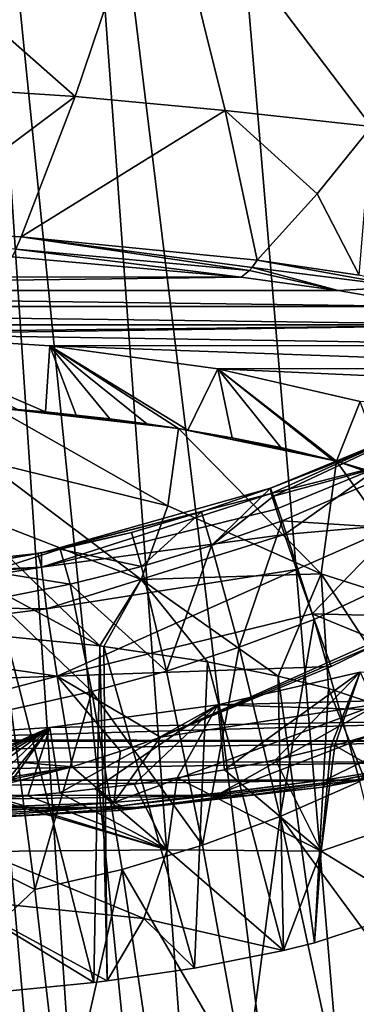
# Model space of a CAD drawing. Header units: millimetres. Extents: x -23 to 23, y 0 to 187.
# Tile 14 of 37: x 3 to 7, y 112 to 124. Entities that reach past the tile are written whole.
import ezdxf

# ---------------------------------------------------------------- set-up
doc = ezdxf.new("R2010")
doc.units = ezdxf.units.MM
doc.header["$LTSCALE"] = 83.635285
for name, color, linetype in [('126', 7, 'CONTINUOUS'), ('127', 7, 'CONTINUOUS'), ('128', 7, 'CONTINUOUS'), ('150', 7, 'CONTINUOUS'), ('21', 7, 'CONTINUOUS'), ('22', 7, 'CONTINUOUS'), ('23', 7, 'CONTINUOUS'), ('24', 7, 'CONTINUOUS'), ('32', 7, 'CONTINUOUS'), ('33', 7, 'CONTINUOUS'), ('34', 7, 'CONTINUOUS'), ('47', 7, 'CONTINUOUS'), ('48', 7, 'CONTINUOUS'), ('49', 7, 'CONTINUOUS'), ('5', 7, 'CONTINUOUS'), ('6', 7, 'CONTINUOUS'), ('64', 7, 'CONTINUOUS'), ('65', 7, 'CONTINUOUS'), ('88', 7, 'CONTINUOUS'), ('89', 7, 'CONTINUOUS'), ('90', 7, 'CONTINUOUS')]:
    doc.layers.add(name, color=color, linetype=linetype)

msp = doc.modelspace()

# ---------------------------------------------------------------- linework, layer by layer
at = {"layer": '126', "color": 7, "linetype": 'CONTINUOUS'}
for points in [[(3.341, 119.785, 122.363), (1.136, 119.925, 122.888), (3.29, 118.998, 122.594), (3.341, 119.785, 122.363)], [(3.29, 118.998, 122.594), (1.136, 119.925, 122.888), (2.958, 119.028, 122.707), (3.29, 118.998, 122.594)], [(3.656, 118.96, 122.454), (3.341, 119.785, 122.363), (3.29, 118.998, 122.594), (3.656, 118.96, 122.454)], [(5.353, 119.512, 121.344), (3.341, 119.785, 122.363), (4.991, 118.781, 121.785), (5.353, 119.512, 121.344)], [(4.991, 118.781, 121.785), (3.341, 119.785, 122.363), (4.881, 118.798, 121.85), (4.991, 118.781, 121.785)], [(4.881, 118.798, 121.85), (3.341, 119.785, 122.363), (4.503, 118.855, 122.06), (4.881, 118.798, 121.85)], [(4.503, 118.855, 122.06), (3.341, 119.785, 122.363), (4.059, 118.913, 122.279), (4.503, 118.855, 122.06)], [(4.059, 118.913, 122.279), (3.341, 119.785, 122.363), (3.656, 118.96, 122.454), (4.059, 118.913, 122.279)], [(5.524, 118.688, 121.439), (5.353, 119.512, 121.344), (4.991, 118.781, 121.785), (5.524, 118.688, 121.439)], [(7.053, 119.122, 119.889), (5.353, 119.512, 121.344), (6.77, 118.409, 120.396), (7.053, 119.122, 119.889)], [(6.77, 118.409, 120.396), (5.353, 119.512, 121.344), (6.727, 118.42, 120.438), (6.77, 118.409, 120.396)], [(6.727, 118.42, 120.438), (5.353, 119.512, 121.344), (6.104, 118.57, 120.999), (6.727, 118.42, 120.438)], [(6.104, 118.57, 120.999), (5.353, 119.512, 121.344), (5.524, 118.688, 121.439), (6.104, 118.57, 120.999)], [(7.376, 118.23, 119.729), (7.053, 119.122, 119.889), (6.77, 118.409, 120.396), (7.376, 118.23, 119.729)]]:
    msp.add_3dface(points, dxfattribs=at)
at = {"layer": '127', "color": 7, "linetype": 'CONTINUOUS'}
for points in [[(5.353, 115.497, 106.362), (7.053, 115.887, 107.817), (5.43, 114.719, 106.626), (5.353, 115.497, 106.362)], [(5.43, 114.719, 106.626), (7.053, 115.887, 107.817), (6.042, 114.841, 107.081), (5.43, 114.719, 106.626)], [(6.042, 114.841, 107.081), (7.053, 115.887, 107.817), (6.703, 114.998, 107.668), (6.042, 114.841, 107.081)], [(6.703, 114.998, 107.668), (7.053, 115.887, 107.817), (6.753, 115.012, 107.718), (6.703, 114.998, 107.668)], [(6.753, 115.012, 107.718), (7.053, 115.887, 107.817), (7.375, 115.194, 108.4), (6.753, 115.012, 107.718)], [(3.341, 115.224, 105.343), (5.353, 115.497, 106.362), (3.462, 114.444, 105.6), (3.341, 115.224, 105.343)], [(3.462, 114.444, 105.6), (5.353, 115.497, 106.362), (3.885, 114.491, 105.773), (3.462, 114.444, 105.6)], [(3.885, 114.491, 105.773), (5.353, 115.497, 106.362), (4.352, 114.549, 105.992), (3.885, 114.491, 105.773)], [(4.352, 114.549, 105.992), (5.353, 115.497, 106.362), (4.866, 114.624, 106.271), (4.352, 114.549, 105.992)], [(4.866, 114.624, 106.271), (5.353, 115.497, 106.362), (5.43, 114.719, 106.626), (4.866, 114.624, 106.271)], [(1.136, 115.083, 104.817), (3.341, 115.224, 105.343), (1.246, 114.309, 105.039), (1.136, 115.083, 104.817)], [(1.246, 114.309, 105.039), (3.341, 115.224, 105.343), (1.434, 114.309, 105.067), (1.246, 114.309, 105.039)], [(1.434, 114.309, 105.067), (3.341, 115.224, 105.343), (1.644, 114.312, 105.103), (1.434, 114.309, 105.067)], [(1.644, 114.312, 105.103), (3.341, 115.224, 105.343), (1.876, 114.324, 105.145), (1.644, 114.312, 105.103)], [(1.876, 114.324, 105.145), (3.341, 115.224, 105.343), (2.133, 114.338, 105.199), (1.876, 114.324, 105.145)], [(2.133, 114.338, 105.199), (3.341, 115.224, 105.343), (2.417, 114.355, 105.268), (2.133, 114.338, 105.199)], [(2.417, 114.355, 105.268), (3.341, 115.224, 105.343), (2.652, 114.372, 105.331), (2.417, 114.355, 105.268)], [(2.652, 114.372, 105.331), (3.341, 115.224, 105.343), (2.731, 114.379, 105.354), (2.652, 114.372, 105.331)], [(2.731, 114.379, 105.354), (3.341, 115.224, 105.343), (3.078, 114.407, 105.463), (2.731, 114.379, 105.354)], [(3.078, 114.407, 105.463), (3.341, 115.224, 105.343), (3.462, 114.444, 105.6), (3.078, 114.407, 105.463)]]:
    msp.add_3dface(points, dxfattribs=at)
at = {"layer": '128', "color": 7, "linetype": 'CONTINUOUS'}
for points in [[(4.752, 117.874, 122.095), (2.677, 119.051, 122.792), (2.546, 118.418, 122.961), (4.752, 117.874, 122.095)], [(4.881, 118.798, 121.85), (2.958, 119.028, 122.707), (2.677, 119.051, 122.792), (4.881, 118.798, 121.85)], [(4.881, 118.798, 121.85), (2.677, 119.051, 122.792), (4.752, 117.874, 122.095), (4.881, 118.798, 121.85)], [(4.881, 118.798, 121.85), (3.29, 118.998, 122.594), (2.958, 119.028, 122.707), (4.881, 118.798, 121.85)], [(4.881, 118.798, 121.85), (3.656, 118.96, 122.454), (3.29, 118.998, 122.594), (4.881, 118.798, 121.85)], [(4.881, 118.798, 121.85), (4.059, 118.913, 122.279), (3.656, 118.96, 122.454), (4.881, 118.798, 121.85)], [(4.881, 118.798, 121.85), (4.503, 118.855, 122.06), (4.059, 118.913, 122.279), (4.881, 118.798, 121.85)], [(6.586, 117.063, 120.754), (4.881, 118.798, 121.85), (4.752, 117.874, 122.095), (6.586, 117.063, 120.754)], [(6.77, 118.409, 120.396), (4.991, 118.781, 121.785), (4.881, 118.798, 121.85), (6.77, 118.409, 120.396)], [(6.77, 118.409, 120.396), (4.881, 118.798, 121.85), (6.586, 117.063, 120.754), (6.77, 118.409, 120.396)], [(6.77, 118.409, 120.396), (5.524, 118.688, 121.439), (4.991, 118.781, 121.785), (6.77, 118.409, 120.396)], [(6.77, 118.409, 120.396), (6.104, 118.57, 120.999), (5.524, 118.688, 121.439), (6.77, 118.409, 120.396)], [(6.77, 118.409, 120.396), (6.727, 118.42, 120.438), (6.104, 118.57, 120.999), (6.77, 118.409, 120.396)], [(2.256, 117.837, 123.117), (4.433, 116.995, 122.33), (2.546, 118.418, 122.961), (2.256, 117.837, 123.117)], [(4.433, 116.995, 122.33), (4.752, 117.874, 122.095), (2.546, 118.418, 122.961), (4.433, 116.995, 122.33)], [(8.067, 116.593, 118.877), (6.77, 118.409, 120.396), (6.586, 117.063, 120.754), (8.067, 116.593, 118.877)], [(8.215, 117.907, 118.524), (7.376, 118.23, 119.729), (6.77, 118.409, 120.396), (8.215, 117.907, 118.524)], [(8.215, 117.907, 118.524), (6.77, 118.409, 120.396), (8.067, 116.593, 118.877), (8.215, 117.907, 118.524)], [(1.827, 117.343, 123.249), (3.941, 116.2, 122.546), (2.256, 117.837, 123.117), (1.827, 117.343, 123.249)], [(3.941, 116.2, 122.546), (4.433, 116.995, 122.33), (2.256, 117.837, 123.117), (3.941, 116.2, 122.546)], [(4.433, 116.995, 122.33), (6.586, 117.063, 120.754), (4.752, 117.874, 122.095), (4.433, 116.995, 122.33)], [(2.819, 116.313, 122.987), (3.941, 116.2, 122.546), (1.827, 117.343, 123.249), (2.819, 116.313, 122.987)], [(3.941, 116.2, 122.546), (3.988, 116.194, 122.524), (4.433, 116.995, 122.33), (3.941, 116.2, 122.546)], [(3.988, 116.194, 122.524), (5.229, 116.01, 121.804), (4.433, 116.995, 122.33), (3.988, 116.194, 122.524)], [(6.074, 115.84, 121.14), (6.586, 117.063, 120.754), (4.433, 116.995, 122.33), (6.074, 115.84, 121.14)], [(5.229, 116.01, 121.804), (6.074, 115.84, 121.14), (4.433, 116.995, 122.33), (5.229, 116.01, 121.804)], [(6.074, 115.84, 121.14), (6.674, 115.69, 120.556), (6.586, 117.063, 120.754), (6.074, 115.84, 121.14)], [(7.703, 115.347, 119.215), (8.067, 116.593, 118.877), (6.586, 117.063, 120.754), (7.703, 115.347, 119.215)], [(6.674, 115.69, 120.556), (7.703, 115.347, 119.215), (6.586, 117.063, 120.754), (6.674, 115.69, 120.556)], [(6.753, 115.012, 107.718), (7.375, 115.194, 108.4), (8.066, 114.256, 109.921), (6.753, 115.012, 107.718)], [(6.042, 114.841, 107.081), (6.703, 114.998, 107.668), (6.588, 113.749, 108.059), (6.042, 114.841, 107.081)], [(6.703, 114.998, 107.668), (6.753, 115.012, 107.718), (6.588, 113.749, 108.059), (6.703, 114.998, 107.668)], [(6.588, 113.749, 108.059), (6.753, 115.012, 107.718), (8.066, 114.256, 109.921), (6.588, 113.749, 108.059)], [(5.43, 114.719, 106.626), (6.042, 114.841, 107.081), (6.588, 113.749, 108.059), (5.43, 114.719, 106.626)], [(4.352, 114.549, 105.992), (4.866, 114.624, 106.271), (4.747, 113.765, 106.501), (4.352, 114.549, 105.992)], [(4.747, 113.765, 106.501), (4.866, 114.624, 106.271), (6.588, 113.749, 108.059), (4.747, 113.765, 106.501)], [(4.866, 114.624, 106.271), (5.43, 114.719, 106.626), (6.588, 113.749, 108.059), (4.866, 114.624, 106.271)], [(3.885, 114.491, 105.773), (4.352, 114.549, 105.992), (4.747, 113.765, 106.501), (3.885, 114.491, 105.773)], [(2.731, 114.379, 105.354), (3.078, 114.407, 105.463), (4.747, 113.765, 106.501), (2.731, 114.379, 105.354)], [(3.078, 114.407, 105.463), (3.462, 114.444, 105.6), (4.747, 113.765, 106.501), (3.078, 114.407, 105.463)], [(3.462, 114.444, 105.6), (3.885, 114.491, 105.773), (4.747, 113.765, 106.501), (3.462, 114.444, 105.6)], [(2.652, 114.372, 105.331), (4.747, 113.765, 106.501), (2.523, 113.745, 105.5), (2.652, 114.372, 105.331)], [(2.652, 114.372, 105.331), (2.731, 114.379, 105.354), (4.747, 113.765, 106.501), (2.652, 114.372, 105.331)], [(7.729, 113.05, 110.242), (6.588, 113.749, 108.059), (8.066, 114.256, 109.921), (7.729, 113.05, 110.242)], [(2.523, 113.745, 105.5), (4.466, 112.942, 106.722), (2.236, 113.169, 105.654), (2.523, 113.745, 105.5)], [(4.747, 113.765, 106.501), (4.466, 112.942, 106.722), (2.523, 113.745, 105.5), (4.747, 113.765, 106.501)], [(4.466, 112.942, 106.722), (4.747, 113.765, 106.501), (6.138, 112.561, 108.332), (4.466, 112.942, 106.722)], [(6.138, 112.561, 108.332), (4.747, 113.765, 106.501), (6.588, 113.749, 108.059), (6.138, 112.561, 108.332)], [(6.138, 112.561, 108.332), (6.588, 113.749, 108.059), (6.506, 112.651, 108.684), (6.138, 112.561, 108.332)], [(6.506, 112.651, 108.684), (6.588, 113.749, 108.059), (7.729, 113.05, 110.242), (6.506, 112.651, 108.684)], [(3.868, 112.177, 106.836), (2.738, 112.067, 106.403), (2.236, 113.169, 105.654), (3.868, 112.177, 106.836)], [(4.026, 112.197, 106.911), (3.868, 112.177, 106.836), (2.236, 113.169, 105.654), (4.026, 112.197, 106.911)], [(4.466, 112.942, 106.722), (4.026, 112.197, 106.911), (2.236, 113.169, 105.654), (4.466, 112.942, 106.722)], [(4.026, 112.197, 106.911), (4.466, 112.942, 106.722), (5.074, 112.349, 107.507), (4.026, 112.197, 106.911)], [(5.074, 112.349, 107.507), (4.466, 112.942, 106.722), (6.138, 112.561, 108.332), (5.074, 112.349, 107.507)]]:
    msp.add_3dface(points, dxfattribs=at)
at = {"layer": '150', "color": 7, "linetype": 'CONTINUOUS'}
for points in [[(2.738, 112.067, 106.403), (3.868, 112.177, 106.836), (2.819, 116.313, 122.987), (2.738, 112.067, 106.403)], [(3.868, 112.177, 106.836), (3.941, 116.2, 122.546), (2.819, 116.313, 122.987), (3.868, 112.177, 106.836)], [(3.868, 112.177, 106.836), (4.026, 112.197, 106.911), (3.941, 116.2, 122.546), (3.868, 112.177, 106.836)], [(4.026, 112.197, 106.911), (3.988, 116.194, 122.524), (3.941, 116.2, 122.546), (4.026, 112.197, 106.911)], [(4.026, 112.197, 106.911), (5.074, 112.349, 107.507), (3.988, 116.194, 122.524), (4.026, 112.197, 106.911)], [(5.074, 112.349, 107.507), (5.229, 116.01, 121.804), (3.988, 116.194, 122.524), (5.074, 112.349, 107.507)], [(5.074, 112.349, 107.507), (6.138, 112.561, 108.332), (5.229, 116.01, 121.804), (5.074, 112.349, 107.507)], [(6.138, 112.561, 108.332), (6.074, 115.84, 121.14), (5.229, 116.01, 121.804), (6.138, 112.561, 108.332)], [(6.138, 112.561, 108.332), (6.506, 112.651, 108.684), (6.074, 115.84, 121.14), (6.138, 112.561, 108.332)], [(6.506, 112.651, 108.684), (6.674, 115.69, 120.556), (6.074, 115.84, 121.14), (6.506, 112.651, 108.684)], [(6.506, 112.651, 108.684), (7.729, 113.05, 110.242), (6.674, 115.69, 120.556), (6.506, 112.651, 108.684)], [(7.729, 113.05, 110.242), (7.703, 115.347, 119.215), (6.674, 115.69, 120.556), (7.729, 113.05, 110.242)]]:
    msp.add_3dface(points, dxfattribs=at)
at = {"layer": '21', "color": 7, "linetype": 'CONTINUOUS'}
for points in [[(0, 125.976, 131.154), (0, 123.004, 128.61), (3.645, 122.767, 128.379), (0, 125.976, 131.154)], [(4.655, 125.755, 131.034), (0, 125.976, 131.154), (3.645, 122.767, 128.379), (4.655, 125.755, 131.034)], [(5.439, 122.6, 128.092), (4.655, 125.755, 131.034), (3.645, 122.767, 128.379), (5.439, 122.6, 128.092)], [(7.189, 122.408, 127.696), (8.61, 124.436, 129.713), (4.655, 125.755, 131.034), (7.189, 122.408, 127.696)], [(7.189, 122.408, 127.696), (4.655, 125.755, 131.034), (5.439, 122.6, 128.092), (7.189, 122.408, 127.696)]]:
    msp.add_3dface(points, dxfattribs=at)
at = {"layer": '22', "color": 7, "linetype": 'CONTINUOUS'}
for points in [[(7.893, 116.549, 100.051), (7.278, 115.509, 101.12), (4.666, 115.109, 100.358), (7.893, 116.549, 100.051)], [(7.893, 116.549, 100.051), (4.666, 115.109, 100.358), (7.307, 116.246, 100.101), (7.893, 116.549, 100.051)], [(7.307, 116.246, 100.101), (4.666, 115.109, 100.358), (6.706, 115.954, 100.157), (7.307, 116.246, 100.101)], [(7.278, 115.509, 101.12), (9.608, 116.065, 102.442), (5.392, 114.443, 101.651), (7.278, 115.509, 101.12)], [(5.392, 114.443, 101.651), (9.608, 116.065, 102.442), (6.643, 114.6, 102.242), (5.392, 114.443, 101.651)], [(6.643, 114.6, 102.242), (9.608, 116.065, 102.442), (7.826, 114.793, 102.957), (6.643, 114.6, 102.242)], [(4.666, 115.109, 100.358), (7.278, 115.509, 101.12), (4.106, 114.328, 101.191), (4.666, 115.109, 100.358)], [(4.106, 114.328, 101.191), (7.278, 115.509, 101.12), (5.392, 114.443, 101.651), (4.106, 114.328, 101.191)], [(4.186, 114.941, 100.407), (4.666, 115.109, 100.358), (4.106, 114.328, 101.191), (4.186, 114.941, 100.407)], [(3.607, 114.755, 100.467), (4.186, 114.941, 100.407), (4.106, 114.328, 101.191), (3.607, 114.755, 100.467)], [(1.586, 114.232, 100.682), (3.607, 114.755, 100.467), (4.106, 114.328, 101.191), (1.586, 114.232, 100.682)]]:
    msp.add_3dface(points, dxfattribs=at)
at = {"layer": '23', "color": 7, "linetype": 'CONTINUOUS'}
for points in [[(7.189, 122.408, 127.696), (6.54, 121.604, 126.818), (7.042, 120.631, 125.238), (7.189, 122.408, 127.696)], [(6.54, 121.604, 126.818), (5.821, 120.81, 125.856), (7.042, 120.631, 125.238), (6.54, 121.604, 126.818)]]:
    msp.add_3dface(points, dxfattribs=at)
at = {"layer": '24', "color": 7, "linetype": 'CONTINUOUS'}
for points in [[(3.645, 122.767, 128.379), (0, 123.004, 128.61), (1.506, 121.168, 126.991), (3.645, 122.767, 128.379)], [(2.997, 121.091, 126.762), (3.645, 122.767, 128.379), (1.506, 121.168, 126.991), (2.997, 121.091, 126.762)], [(5.439, 122.6, 128.092), (3.645, 122.767, 128.379), (2.997, 121.091, 126.762), (5.439, 122.6, 128.092)], [(5.821, 120.81, 125.856), (5.439, 122.6, 128.092), (2.997, 121.091, 126.762), (5.821, 120.81, 125.856)], [(7.189, 122.408, 127.696), (5.439, 122.6, 128.092), (6.54, 121.604, 126.818), (7.189, 122.408, 127.696)], [(5.439, 122.6, 128.092), (5.821, 120.81, 125.856), (6.54, 121.604, 126.818), (5.439, 122.6, 128.092)]]:
    msp.add_3dface(points, dxfattribs=at)
at = {"layer": '32', "color": 7, "linetype": 'CONTINUOUS'}
for points in [[(5.981, 118.087, 93.836), (3.243, 117.312, 93.764), (5.981, 118.087, 48), (5.981, 118.087, 93.836)], [(5.981, 118.087, 48), (3.243, 117.312, 93.764), (5.157, 117.801, 48.001), (5.981, 118.087, 48)], [(5.157, 117.801, 48.001), (3.243, 117.312, 93.764), (4.317, 117.557, 48.001), (5.157, 117.801, 48.001)], [(4.317, 117.557, 48.001), (3.243, 117.312, 93.764), (3.467, 117.357, 48), (4.317, 117.557, 48.001)], [(3.467, 117.357, 48), (3.198, 117.304, 93.763), (2.611, 117.202, 48), (3.467, 117.357, 48)], [(3.243, 117.312, 93.764), (3.198, 117.304, 93.763), (3.467, 117.357, 48), (3.243, 117.312, 93.764)], [(3.198, 117.304, 93.763), (0.394, 117.005, 93.685), (2.611, 117.202, 48), (3.198, 117.304, 93.763)]]:
    msp.add_3dface(points, dxfattribs=at)
at = {"layer": '33', "color": 7, "linetype": 'CONTINUOUS'}
for points in [[(5.981, 118.087, 93.836), (5.981, 118.087, 48), (7.957, 118.899, 48), (5.981, 118.087, 93.836)], [(5.981, 118.087, 93.836), (7.957, 118.899, 48), (6.647, 118.345, 93.853), (5.981, 118.087, 93.836)], [(6.647, 118.345, 93.853), (7.957, 118.899, 48), (7.297, 118.612, 93.883), (6.647, 118.345, 93.853)]]:
    msp.add_3dface(points, dxfattribs=at)
at = {"layer": '34', "color": 7, "linetype": 'CONTINUOUS'}
for points in [[(5.629, 120.609, 125.441), (2.893, 120.849, 126.337), (-5.613, 120.61, 125.441), (5.629, 120.609, 125.441)], [(-6.778, 120.45, 124.846), (5.629, 120.609, 125.441), (-5.613, 120.61, 125.441), (-6.778, 120.45, 124.846)], [(6.789, 120.45, 124.847), (5.629, 120.609, 125.441), (-6.778, 120.45, 124.846), (6.789, 120.45, 124.847)], [(-7.89, 120.259, 124.132), (7.897, 120.259, 124.133), (-6.778, 120.45, 124.846), (-7.89, 120.259, 124.132)], [(7.897, 120.259, 124.133), (6.789, 120.45, 124.847), (-6.778, 120.45, 124.846), (7.897, 120.259, 124.133)], [(-8.927, 120.038, 123.307), (8.933, 120.038, 123.308), (-7.89, 120.259, 124.132), (-8.927, 120.038, 123.307)], [(8.933, 120.038, 123.308), (7.897, 120.259, 124.133), (-7.89, 120.259, 124.132), (8.933, 120.038, 123.308)], [(8.933, 120.038, 123.308), (-8.927, 120.038, 123.307), (-1.136, 119.925, 122.888), (8.933, 120.038, 123.308)], [(1.136, 119.925, 122.888), (8.933, 120.038, 123.308), (-1.136, 119.925, 122.888), (1.136, 119.925, 122.888)], [(9.875, 119.791, 122.387), (8.933, 120.038, 123.308), (1.136, 119.925, 122.888), (9.875, 119.791, 122.387)], [(3.341, 119.785, 122.363), (9.875, 119.791, 122.387), (1.136, 119.925, 122.888), (3.341, 119.785, 122.363)], [(10.71, 119.523, 121.386), (9.875, 119.791, 122.387), (3.341, 119.785, 122.363), (10.71, 119.523, 121.386)], [(5.353, 119.512, 121.344), (10.71, 119.523, 121.386), (3.341, 119.785, 122.363), (5.353, 119.512, 121.344)], [(11.429, 119.237, 120.32), (10.71, 119.523, 121.386), (5.353, 119.512, 121.344), (11.429, 119.237, 120.32)], [(7.053, 119.122, 119.889), (11.429, 119.237, 120.32), (5.353, 119.512, 121.344), (7.053, 119.122, 119.889)], [(5.353, 115.497, 106.362), (11.098, 115.645, 106.913), (7.053, 115.887, 107.817), (5.353, 115.497, 106.362)], [(10.242, 115.34, 105.775), (11.098, 115.645, 106.913), (5.353, 115.497, 106.362), (10.242, 115.34, 105.775)], [(3.341, 115.224, 105.343), (10.242, 115.34, 105.775), (5.353, 115.497, 106.362), (3.341, 115.224, 105.343)], [(9.259, 115.061, 104.733), (10.242, 115.34, 105.775), (1.136, 115.083, 104.817), (9.259, 115.061, 104.733)], [(1.136, 115.083, 104.817), (10.242, 115.34, 105.775), (3.341, 115.224, 105.343), (1.136, 115.083, 104.817)], [(-9.271, 115.064, 104.744), (9.259, 115.061, 104.733), (1.136, 115.083, 104.817), (-9.271, 115.064, 104.744)], [(-8.18, 114.815, 103.814), (9.259, 115.061, 104.733), (-9.271, 115.064, 104.744), (-8.18, 114.815, 103.814)], [(8.166, 114.812, 103.803), (9.259, 115.061, 104.733), (-8.18, 114.815, 103.814), (8.166, 114.812, 103.803)], [(-6.99, 114.598, 103.006), (8.166, 114.812, 103.803), (-8.18, 114.815, 103.814), (-6.99, 114.598, 103.006)], [(6.975, 114.595, 102.996), (8.166, 114.812, 103.803), (-6.99, 114.598, 103.006), (6.975, 114.595, 102.996)], [(-5.716, 114.417, 102.33), (6.975, 114.595, 102.996), (-6.99, 114.598, 103.006), (-5.716, 114.417, 102.33)], [(5.698, 114.414, 102.321), (6.975, 114.595, 102.996), (-5.716, 114.417, 102.33), (5.698, 114.414, 102.321)], [(-4.375, 114.273, 101.794), (5.698, 114.414, 102.321), (-5.716, 114.417, 102.33), (-4.375, 114.273, 101.794)], [(4.355, 114.271, 101.787), (5.698, 114.414, 102.321), (-4.375, 114.273, 101.794), (4.355, 114.271, 101.787)], [(-2.987, 114.169, 101.406), (4.355, 114.271, 101.787), (-4.375, 114.273, 101.794), (-2.987, 114.169, 101.406)], [(2.964, 114.168, 101.401), (4.355, 114.271, 101.787), (-2.987, 114.169, 101.406), (2.964, 114.168, 101.401)]]:
    msp.add_3dface(points, dxfattribs=at)
at = {"layer": '47', "color": 7, "linetype": 'CONTINUOUS'}
for points in [[(7.957, 118.899, 48), (5.981, 118.087, 48), (6.017, 117.989, 45.529), (7.957, 118.899, 48)], [(8.169, 118.577, 43.016), (7.957, 118.899, 48), (6.017, 117.989, 45.529), (8.169, 118.577, 43.016)], [(6.122, 117.694, 43.067), (8.169, 118.577, 43.016), (6.017, 117.989, 45.529), (6.122, 117.694, 43.067)], [(8.66, 117.533, 38.075), (8.169, 118.577, 43.016), (6.122, 117.694, 43.067), (8.66, 117.533, 38.075)], [(6.502, 116.515, 38.267), (8.66, 117.533, 38.075), (6.122, 117.694, 43.067), (6.502, 116.515, 38.267)], [(7.052, 114.581, 33.792), (8.66, 117.533, 38.075), (6.502, 116.515, 38.267), (7.052, 114.581, 33.792)]]:
    msp.add_3dface(points, dxfattribs=at)
at = {"layer": '48', "color": 7, "linetype": 'CONTINUOUS'}
for points in [[(5.981, 118.087, 48), (5.157, 117.801, 48.001), (5.275, 117.402, 43.162), (5.981, 118.087, 48)], [(6.017, 117.989, 45.529), (5.981, 118.087, 48), (5.275, 117.402, 43.162), (6.017, 117.989, 45.529)], [(6.122, 117.694, 43.067), (6.017, 117.989, 45.529), (5.275, 117.402, 43.162), (6.122, 117.694, 43.067)], [(5.157, 117.801, 48.001), (4.317, 117.557, 48.001), (4.439, 117.15, 43.184), (5.157, 117.801, 48.001)], [(5.275, 117.402, 43.162), (5.157, 117.801, 48.001), (4.439, 117.15, 43.184), (5.275, 117.402, 43.162)], [(5.608, 116.187, 38.39), (6.122, 117.694, 43.067), (5.275, 117.402, 43.162), (5.608, 116.187, 38.39)], [(6.502, 116.515, 38.267), (6.122, 117.694, 43.067), (5.608, 116.187, 38.39), (6.502, 116.515, 38.267)], [(4.317, 117.557, 48.001), (3.467, 117.357, 48), (4.439, 117.15, 43.184), (4.317, 117.557, 48.001)], [(3.467, 117.357, 48), (2.611, 117.202, 48), (2.63, 117.091, 45.572), (3.467, 117.357, 48)], [(3.584, 116.939, 43.195), (3.467, 117.357, 48), (2.63, 117.091, 45.572), (3.584, 116.939, 43.195)], [(4.439, 117.15, 43.184), (3.467, 117.357, 48), (3.584, 116.939, 43.195), (4.439, 117.15, 43.184)], [(4.739, 115.9, 38.444), (5.275, 117.402, 43.162), (4.439, 117.15, 43.184), (4.739, 115.9, 38.444)], [(5.608, 116.187, 38.39), (5.275, 117.402, 43.162), (4.739, 115.9, 38.444), (5.608, 116.187, 38.39)], [(2.684, 116.76, 43.156), (3.584, 116.939, 43.195), (2.63, 117.091, 45.572), (2.684, 116.76, 43.156)], [(4.739, 115.9, 38.444), (4.439, 117.15, 43.184), (3.584, 116.939, 43.195), (4.739, 115.9, 38.444)], [(3.845, 115.656, 38.478), (3.584, 116.939, 43.195), (2.684, 116.76, 43.156), (3.845, 115.656, 38.478)], [(3.845, 115.656, 38.478), (4.739, 115.9, 38.444), (3.584, 116.939, 43.195), (3.845, 115.656, 38.478)], [(2.881, 115.441, 38.458), (3.845, 115.656, 38.478), (2.684, 116.76, 43.156), (2.881, 115.441, 38.458)], [(6.099, 114.162, 33.893), (6.502, 116.515, 38.267), (5.608, 116.187, 38.39), (6.099, 114.162, 33.893)], [(7.052, 114.581, 33.792), (6.502, 116.515, 38.267), (6.099, 114.162, 33.893), (7.052, 114.581, 33.792)], [(5.169, 113.82, 33.989), (5.608, 116.187, 38.39), (4.739, 115.9, 38.444), (5.169, 113.82, 33.989)], [(6.099, 114.162, 33.893), (5.608, 116.187, 38.39), (5.169, 113.82, 33.989), (6.099, 114.162, 33.893)], [(5.169, 113.82, 33.989), (4.739, 115.9, 38.444), (3.845, 115.656, 38.478), (5.169, 113.82, 33.989)], [(3.163, 113.291, 34.096), (3.845, 115.656, 38.478), (2.881, 115.441, 38.458), (3.163, 113.291, 34.096)], [(4.208, 113.53, 34.054), (3.845, 115.656, 38.478), (3.163, 113.291, 34.096), (4.208, 113.53, 34.054)], [(4.208, 113.53, 34.054), (5.169, 113.82, 33.989), (3.845, 115.656, 38.478), (4.208, 113.53, 34.054)], [(7.713, 111.966, 29.781), (7.052, 114.581, 33.792), (6.099, 114.162, 33.893), (7.713, 111.966, 29.781)], [(5.683, 110.99, 30.012), (6.099, 114.162, 33.893), (5.169, 113.82, 33.989), (5.683, 110.99, 30.012)], [(6.696, 111.405, 29.869), (6.099, 114.162, 33.893), (5.683, 110.99, 30.012), (6.696, 111.405, 29.869)], [(6.696, 111.405, 29.869), (7.713, 111.966, 29.781), (6.099, 114.162, 33.893), (6.696, 111.405, 29.869)], [(5.683, 110.99, 30.012), (5.169, 113.82, 33.989), (4.208, 113.53, 34.054), (5.683, 110.99, 30.012)], [(3.497, 110.392, 30.225), (4.208, 113.53, 34.054), (3.163, 113.291, 34.096), (3.497, 110.392, 30.225)], [(4.637, 110.64, 30.115), (4.208, 113.53, 34.054), (3.497, 110.392, 30.225), (4.637, 110.64, 30.115)], [(4.637, 110.64, 30.115), (5.683, 110.99, 30.012), (4.208, 113.53, 34.054), (4.637, 110.64, 30.115)], [(8.449, 108.729, 26.313), (7.713, 111.966, 29.781), (6.696, 111.405, 29.869), (8.449, 108.729, 26.313)]]:
    msp.add_3dface(points, dxfattribs=at)
at = {"layer": '49', "color": 7, "linetype": 'CONTINUOUS'}
for points in [[(3.163, 113.291, 34.096), (2.881, 115.441, 38.458), (1.53, 114.102, 35.925), (3.163, 113.291, 34.096)], [(1.663, 111.876, 32.364), (3.163, 113.291, 34.096), (1.53, 114.102, 35.925), (1.663, 111.876, 32.364)], [(3.497, 110.392, 30.225), (3.163, 113.291, 34.096), (1.663, 111.876, 32.364), (3.497, 110.392, 30.225)]]:
    msp.add_3dface(points, dxfattribs=at)
at = {"layer": '5', "color": 7, "linetype": 'CONTINUOUS'}
for points in [[(5.165, 87.412, -21.821), (1.353, 131.019, -21.182), (2.252, 131.022, -21.115), (5.165, 87.412, -21.821)], [(3.475, 131.026, -20.964), (6.673, 87.412, -21.651), (2.252, 131.022, -21.115), (3.475, 131.026, -20.964)], [(6.673, 87.412, -21.651), (5.165, 87.412, -21.821), (2.252, 131.022, -21.115), (6.673, 87.412, -21.651)], [(5.113, 131.032, -20.643), (8.799, 87.412, -21.197), (3.475, 131.026, -20.964), (5.113, 131.032, -20.643)], [(8.799, 87.412, -21.197), (6.673, 87.412, -21.651), (3.475, 131.026, -20.964), (8.799, 87.412, -21.197)], [(7.276, 131.038, -20.004), (8.799, 87.412, -21.197), (5.113, 131.032, -20.643), (7.276, 131.038, -20.004)]]:
    msp.add_3dface(points, dxfattribs=at)
at = {"layer": '6', "color": 7, "linetype": 'CONTINUOUS'}
for points in [[(8.609, 0, -23.32), (0.122, 0, -23.5), (0.665, 131.018, -21.208), (8.609, 0, -23.32)], [(1.353, 131.019, -21.182), (8.609, 0, -23.32), (0.665, 131.018, -21.208), (1.353, 131.019, -21.182)], [(1.353, 131.019, -21.182), (5.165, 87.412, -21.821), (8.609, 0, -23.32), (1.353, 131.019, -21.182)]]:
    msp.add_3dface(points, dxfattribs=at)
at = {"layer": '64', "color": 7, "linetype": 'CONTINUOUS'}
for points in [[(3.243, 117.312, 93.764), (5.981, 118.087, 93.836), (5.991, 118.021, 94.974), (3.243, 117.312, 93.764)], [(3.241, 117.14, 95.591), (3.243, 117.312, 93.764), (5.991, 118.021, 94.974), (3.241, 117.14, 95.591)], [(6.048, 117.835, 96.097), (3.241, 117.14, 95.591), (5.991, 118.021, 94.974), (6.048, 117.835, 96.097)], [(6.149, 117.531, 97.191), (3.241, 117.14, 95.591), (6.048, 117.835, 96.097), (6.149, 117.531, 97.191)], [(3.303, 116.643, 97.357), (3.241, 117.14, 95.591), (6.149, 117.531, 97.191), (3.303, 116.643, 97.357)], [(6.294, 117.112, 98.241), (3.303, 116.643, 97.357), (6.149, 117.531, 97.191), (6.294, 117.112, 98.241)], [(0.394, 117.005, 93.685), (3.198, 117.304, 93.763), (3.241, 117.14, 95.591), (0.394, 117.005, 93.685)], [(3.198, 117.304, 93.763), (3.243, 117.312, 93.764), (3.241, 117.14, 95.591), (3.198, 117.304, 93.763)], [(3.241, 117.14, 95.591), (3.303, 116.643, 97.357), (0.386, 116.68, 96.21), (3.241, 117.14, 95.591)], [(0.396, 116.923, 94.958), (3.241, 117.14, 95.591), (0.386, 116.68, 96.21), (0.396, 116.923, 94.958)], [(0.394, 117.005, 93.685), (3.241, 117.14, 95.591), (0.396, 116.923, 94.958), (0.394, 117.005, 93.685)], [(3.428, 115.838, 99.002), (3.303, 116.643, 97.357), (6.294, 117.112, 98.241), (3.428, 115.838, 99.002)], [(6.481, 116.584, 99.234), (3.428, 115.838, 99.002), (6.294, 117.112, 98.241), (6.481, 116.584, 99.234)], [(0.386, 116.68, 96.21), (3.303, 116.643, 97.357), (0.381, 116.28, 97.421), (0.386, 116.68, 96.21)], [(3.303, 116.643, 97.357), (3.428, 115.838, 99.002), (0.381, 116.28, 97.421), (3.303, 116.643, 97.357)], [(6.706, 115.954, 100.157), (3.428, 115.838, 99.002), (6.481, 116.584, 99.234), (6.706, 115.954, 100.157)], [(0.381, 116.28, 97.421), (3.428, 115.838, 99.002), (0.38, 115.729, 98.572), (0.381, 116.28, 97.421)], [(6.706, 115.954, 100.157), (4.666, 115.109, 100.358), (3.428, 115.838, 99.002), (6.706, 115.954, 100.157)], [(0.38, 115.729, 98.572), (3.428, 115.838, 99.002), (0.383, 115.036, 99.642), (0.38, 115.729, 98.572)], [(3.428, 115.838, 99.002), (3.607, 114.755, 100.467), (0.383, 115.036, 99.642), (3.428, 115.838, 99.002)], [(4.666, 115.109, 100.358), (4.186, 114.941, 100.407), (3.428, 115.838, 99.002), (4.666, 115.109, 100.358)], [(4.186, 114.941, 100.407), (3.607, 114.755, 100.467), (3.428, 115.838, 99.002), (4.186, 114.941, 100.407)], [(0.383, 115.036, 99.642), (3.607, 114.755, 100.467), (0.391, 114.212, 100.616), (0.383, 115.036, 99.642)], [(0.391, 114.212, 100.616), (3.607, 114.755, 100.467), (0.992, 114.22, 100.641), (0.391, 114.212, 100.616)], [(3.607, 114.755, 100.467), (1.586, 114.232, 100.682), (0.992, 114.22, 100.641), (3.607, 114.755, 100.467)]]:
    msp.add_3dface(points, dxfattribs=at)
at = {"layer": '65', "color": 7, "linetype": 'CONTINUOUS'}
for points in [[(5.981, 118.087, 93.836), (6.647, 118.345, 93.853), (7.297, 118.612, 93.883), (5.981, 118.087, 93.836)], [(5.981, 118.087, 93.836), (7.297, 118.612, 93.883), (5.991, 118.021, 94.974), (5.981, 118.087, 93.836)], [(5.991, 118.021, 94.974), (7.297, 118.612, 93.883), (7.309, 118.351, 96.081), (5.991, 118.021, 94.974)], [(6.048, 117.835, 96.097), (5.991, 118.021, 94.974), (7.309, 118.351, 96.081), (6.048, 117.835, 96.097)], [(6.149, 117.531, 97.191), (6.048, 117.835, 96.097), (7.309, 118.351, 96.081), (6.149, 117.531, 97.191)], [(7.511, 117.652, 98.171), (6.149, 117.531, 97.191), (7.309, 118.351, 96.081), (7.511, 117.652, 98.171)], [(6.294, 117.112, 98.241), (6.149, 117.531, 97.191), (7.511, 117.652, 98.171), (6.294, 117.112, 98.241)], [(6.481, 116.584, 99.234), (6.294, 117.112, 98.241), (7.511, 117.652, 98.171), (6.481, 116.584, 99.234)], [(7.893, 116.549, 100.051), (6.481, 116.584, 99.234), (7.511, 117.652, 98.171), (7.893, 116.549, 100.051)], [(7.893, 116.549, 100.051), (7.307, 116.246, 100.101), (6.481, 116.584, 99.234), (7.893, 116.549, 100.051)], [(7.307, 116.246, 100.101), (6.706, 115.954, 100.157), (6.481, 116.584, 99.234), (7.307, 116.246, 100.101)]]:
    msp.add_3dface(points, dxfattribs=at)
at = {"layer": '88', "color": 7, "linetype": 'CONTINUOUS'}
for points in [[(2.997, 121.091, 126.762), (1.506, 121.168, 126.991), (2.935, 120.944, 126.567), (2.997, 121.091, 126.762)], [(5.731, 120.689, 125.655), (2.997, 121.091, 126.762), (2.935, 120.944, 126.567), (5.731, 120.689, 125.655)], [(5.821, 120.81, 125.856), (2.997, 121.091, 126.762), (5.761, 120.725, 125.723), (5.821, 120.81, 125.856)], [(5.761, 120.725, 125.723), (2.997, 121.091, 126.762), (5.731, 120.689, 125.655), (5.761, 120.725, 125.723)], [(2.893, 120.849, 126.337), (5.629, 120.609, 125.441), (2.935, 120.944, 126.567), (2.893, 120.849, 126.337)], [(5.629, 120.609, 125.441), (5.731, 120.689, 125.655), (2.935, 120.944, 126.567), (5.629, 120.609, 125.441)]]:
    msp.add_3dface(points, dxfattribs=at)
at = {"layer": '89', "color": 7, "linetype": 'CONTINUOUS'}
for points in [[(5.821, 120.81, 125.856), (5.761, 120.725, 125.723), (7.59, 120.494, 124.82), (5.821, 120.81, 125.856)], [(7.042, 120.631, 125.238), (5.821, 120.81, 125.856), (7.59, 120.494, 124.82), (7.042, 120.631, 125.238)], [(5.629, 120.609, 125.441), (6.789, 120.45, 124.847), (5.731, 120.689, 125.655), (5.629, 120.609, 125.441)], [(6.789, 120.45, 124.847), (5.761, 120.725, 125.723), (5.731, 120.689, 125.655), (6.789, 120.45, 124.847)], [(5.761, 120.725, 125.723), (6.789, 120.45, 124.847), (7.59, 120.494, 124.82), (5.761, 120.725, 125.723)], [(6.789, 120.45, 124.847), (7.897, 120.259, 124.133), (7.59, 120.494, 124.82), (6.789, 120.45, 124.847)]]:
    msp.add_3dface(points, dxfattribs=at)
at = {"layer": '90', "color": 7, "linetype": 'CONTINUOUS'}
for points in [[(6.661, 114.57, 102.323), (8.852, 114.966, 103.814), (6.603, 114.511, 102.531), (6.661, 114.57, 102.323)], [(6.603, 114.511, 102.531), (8.852, 114.966, 103.814), (8.776, 114.907, 104.016), (6.603, 114.511, 102.531)], [(6.975, 114.595, 102.996), (6.603, 114.511, 102.531), (8.776, 114.907, 104.016), (6.975, 114.595, 102.996)], [(7.826, 114.793, 102.957), (8.852, 114.966, 103.814), (6.661, 114.57, 102.323), (7.826, 114.793, 102.957)], [(8.166, 114.812, 103.803), (6.975, 114.595, 102.996), (8.776, 114.907, 104.016), (8.166, 114.812, 103.803)], [(6.643, 114.6, 102.242), (7.826, 114.793, 102.957), (6.661, 114.57, 102.323), (6.643, 114.6, 102.242)], [(4.199, 114.29, 101.304), (6.661, 114.57, 102.323), (4.165, 114.234, 101.505), (4.199, 114.29, 101.304)], [(4.165, 114.234, 101.505), (6.661, 114.57, 102.323), (6.603, 114.511, 102.531), (4.165, 114.234, 101.505)], [(4.355, 114.271, 101.787), (4.165, 114.234, 101.505), (6.603, 114.511, 102.531), (4.355, 114.271, 101.787)], [(5.392, 114.443, 101.651), (6.643, 114.6, 102.242), (4.199, 114.29, 101.304), (5.392, 114.443, 101.651)], [(6.643, 114.6, 102.242), (6.661, 114.57, 102.323), (4.199, 114.29, 101.304), (6.643, 114.6, 102.242)], [(5.698, 114.414, 102.321), (4.355, 114.271, 101.787), (6.603, 114.511, 102.531), (5.698, 114.414, 102.321)], [(6.975, 114.595, 102.996), (5.698, 114.414, 102.321), (6.603, 114.511, 102.531), (6.975, 114.595, 102.996)], [(4.106, 114.328, 101.191), (5.392, 114.443, 101.651), (4.199, 114.29, 101.304), (4.106, 114.328, 101.191)], [(1.576, 114.136, 100.819), (4.199, 114.29, 101.304), (1.563, 114.089, 100.989), (1.576, 114.136, 100.819)], [(1.563, 114.089, 100.989), (4.199, 114.29, 101.304), (4.165, 114.234, 101.505), (1.563, 114.089, 100.989)], [(1.586, 114.232, 100.682), (4.106, 114.328, 101.191), (1.576, 114.136, 100.819), (1.586, 114.232, 100.682)], [(4.106, 114.328, 101.191), (4.199, 114.29, 101.304), (1.576, 114.136, 100.819), (4.106, 114.328, 101.191)], [(4.355, 114.271, 101.787), (2.964, 114.168, 101.401), (4.165, 114.234, 101.505), (4.355, 114.271, 101.787)], [(2.964, 114.168, 101.401), (1.549, 114.104, 101.164), (4.165, 114.234, 101.505), (2.964, 114.168, 101.401)], [(1.549, 114.104, 101.164), (1.563, 114.089, 100.989), (4.165, 114.234, 101.505), (1.549, 114.104, 101.164)]]:
    msp.add_3dface(points, dxfattribs=at)

doc.saveas('drawing.dxf')
